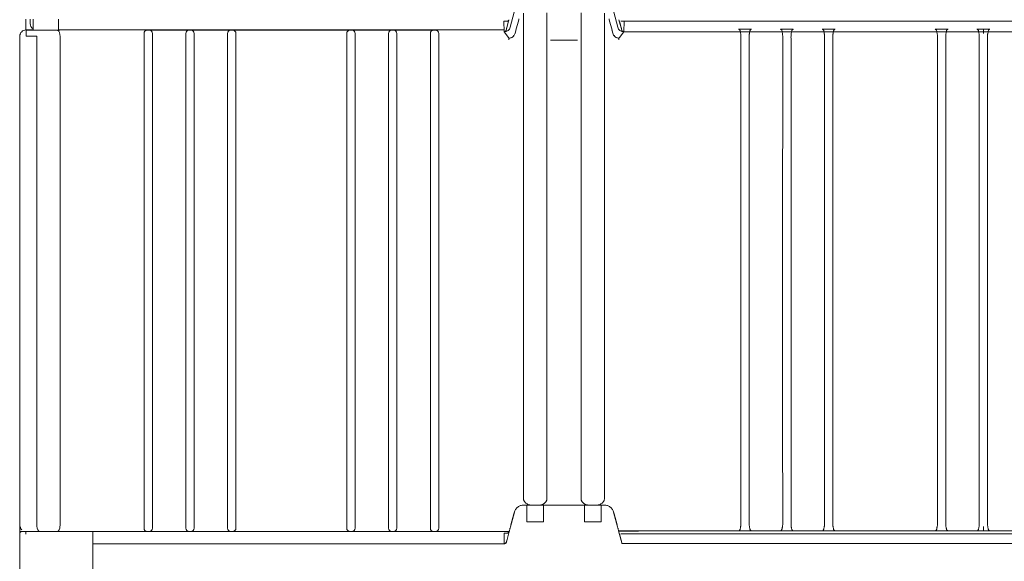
# Model space of a CAD drawing. Header units: centimetres. Extents: x -4572 to 125430, y -27163 to 73697.
# Tile 33 of 44: x 104419 to 104890, y -18411 to -18152. Entities that reach past the tile are written whole.
import ezdxf

# ---------------------------------------------------------------- set-up
doc = ezdxf.new("R2010")
doc.units = ezdxf.units.CM
doc.header["$MEASUREMENT"] = 0
doc.layers.add('kontur', color=7, linetype='Continuous')

# ---------------------------------------------------------------- blocks, each defined once
blk = doc.blocks.new('ASQCqe')
at = {"layer": 'kontur', "color": 7, "lineweight": 0}
for p, q in [((47622.76, 4919.39), (47626.12, 4931.95)), ((47674.19, 4919.39), (47670.83, 4931.95)), ((47629.15, 4913.17), (47629.16, 4926.05)), ((47640.28, 4926.17), (47640.29, 4913.17)), ((47656.67, 4926.17), (47656.66, 4913.17)), ((47667.8, 4913.17), (47667.79, 4926.05)), ((47391.03, 4918.17), (47391.03, 4923.21)), ((47393.02, 4921.16), (47393.02, 4923.21)), ((47394.53, 4923.17), (47394.53, 4918.02)), ((47406.53, 4923.17), (47406.53, 4918.02)), ((47621.2, 4922.24), (47619.72, 4922.24)), ((47619.72, 4922.21), (47619.84, 4917.17)), ((47619.72, 4922.21), (47621.19, 4922.21)), ((47622.15, 4922.93), (47620.81, 4917.91)), ((47674.79, 4922.95), (47676.14, 4917.91)), ((47675.75, 4922.24), (47677.23, 4922.24)), ((47677.23, 4922.21), (47675.76, 4922.21)), ((48045.58, 4922.21), (47675.76, 4922.21)), ((47677.23, 4922.21), (47677.11, 4917.17)), ((47388.11, 4681.21), (47388.11, 4915.09)), ((47391.03, 4918.17), (47394.53, 4918.17)), ((47392.02, 4918.09), (47391.11, 4918.09)), ((47397.75, 4918.01), (47391.19, 4918.01)), ((47391.19, 4918.01), (47391.19, 4915.01)), ((47396.18, 4915.01), (47391.19, 4915.01)), ((47394.01, 4918.02), (47394.01, 4918.07)), ((47407.02, 4918.02), (47394.01, 4918.02)), ((47396.18, 4915.01), (47396.18, 4863.78)), ((47405.78, 4918.01), (47397.75, 4918.01)), ((47619.82, 4918.16), (47406.53, 4918.16)), ((47407.02, 4918.15), (47418.52, 4918.15)), ((47407.02, 4918.02), (47407.02, 4918.15)), ((47407.35, 4915.02), (47407.31, 4915.75)), ((47407.35, 4915.01), (47407.35, 4915.02)), ((47407.35, 4915.01), (47407.35, 4914.85)), ((47407.35, 4863.78), (47407.35, 4914.85)), ((47418.52, 4918.15), (47418.52, 4918.16)), ((47447.52, 4916.42), (47447.52, 4916.04)), ((47447.52, 4915.01), (47447.52, 4916.04)), ((47447.52, 4681.21), (47447.52, 4915.01)), ((47449.11, 4918.01), (47449.92, 4918.01)), ((47469.08, 4918.01), (47449.94, 4918.01)), ((47451.51, 4916.42), (47451.51, 4916.04)), ((47451.51, 4915.01), (47451.51, 4916.04)), ((47451.51, 4681.21), (47451.51, 4915.01)), ((47467.52, 4916.42), (47467.52, 4916.04)), ((47467.52, 4915.01), (47467.52, 4916.04)), ((47467.52, 4681.21), (47467.52, 4915.01)), ((47469.11, 4918.01), (47469.92, 4918.01)), ((47489.08, 4918.01), (47469.94, 4918.01)), ((47471.51, 4916.42), (47471.51, 4916.04)), ((47471.51, 4915.01), (47471.51, 4916.04)), ((47471.51, 4681.21), (47471.51, 4915.01)), ((47487.52, 4916.42), (47487.52, 4916.04)), ((47487.52, 4915.01), (47487.52, 4916.04)), ((47487.52, 4681.21), (47487.52, 4915.01)), ((47489.11, 4918.01), (47489.92, 4918.01)), ((47546.09, 4918.01), (47489.94, 4918.01)), ((47491.51, 4916.42), (47491.51, 4916.04)), ((47491.51, 4915.01), (47491.51, 4916.04)), ((47491.51, 4681.21), (47491.51, 4915.01)), ((47544.52, 4916.42), (47544.52, 4916.04)), ((47544.52, 4915.01), (47544.52, 4916.04)), ((47544.52, 4681.21), (47544.52, 4915.01)), ((47546.93, 4918.01), (47546.11, 4918.01)), ((47546.95, 4918.01), (47566.11, 4918.01)), ((47548.52, 4916.42), (47548.52, 4916.04)), ((47548.52, 4915.01), (47548.52, 4916.04)), ((47548.52, 4681.21), (47548.52, 4915.01)), ((47564.52, 4916.42), (47564.52, 4916.04)), ((47564.52, 4915.01), (47564.52, 4916.04)), ((47564.52, 4681.21), (47564.52, 4915.01)), ((47566.93, 4918.01), (47566.11, 4918.01)), ((47566.93, 4918.01), (47586.09, 4918.01)), ((47568.52, 4916.42), (47568.52, 4916.04)), ((47568.52, 4915.01), (47568.52, 4916.04)), ((47568.52, 4681.21), (47568.52, 4915.01)), ((47584.52, 4916.42), (47584.52, 4916.04)), ((47584.52, 4915.01), (47584.52, 4916.04)), ((47584.52, 4681.21), (47584.52, 4915.01)), ((47586.93, 4918.01), (47586.11, 4918.01)), ((47588.52, 4916.42), (47588.52, 4916.04)), ((47588.52, 4915.01), (47588.52, 4916.04)), ((47588.52, 4681.21), (47588.52, 4915.01)), ((47621.89, 4914.52), (47619.86, 4917.17)), ((47622.16, 4914.17), (47621.89, 4914.52)), ((47622.16, 4914.17), (47622.16, 4913.29)), ((47625.66, 4918.61), (47625.06, 4916.39)), ((47625.27, 4917.12), (47625.25, 4917.03)), ((47671.29, 4918.61), (47671.89, 4916.39)), ((47671.68, 4917.12), (47671.7, 4917.03)), ((47674.79, 4914.17), (47675.06, 4914.52)), ((47674.79, 4914.17), (47674.79, 4913.29)), ((47675.06, 4914.52), (47677.09, 4917.17)), ((48030.07, 4917.17), (47677.11, 4917.17)), ((47732.07, 4918.41), (47738.14, 4918.41)), ((47752.08, 4918.41), (47758.15, 4918.41)), ((47772.09, 4918.41), (47778.16, 4918.41)), ((47826.12, 4918.41), (47832.19, 4918.41)), ((47852.2, 4918.41), (47846.13, 4918.41)), ((47849.16, 4918.39), (47849.16, 4916.38)), ((47655, 4913.17), (47641.95, 4913.17)), ((47396.18, 4863.78), (47396.18, 4681.21)), ((47407.35, 4681.21), (47407.35, 4863.78)), ((47388.11, 4712.67), (47388.03, 4679.17)), ((47631.26, 4690.81), (47629.08, 4690.81)), ((47630.72, 4690.81), (47630.72, 4682.79)), ((47631.26, 4690.82), (47631.26, 4690.81)), ((47638.19, 4690.81), (47658.76, 4690.81)), ((47638.72, 4682.79), (47638.72, 4690.81)), ((47658.23, 4690.81), (47658.23, 4682.79)), ((47665.69, 4690.82), (47665.69, 4690.81)), ((47665.69, 4690.81), (47667.87, 4690.81)), ((47666.23, 4682.79), (47666.23, 4690.81)), ((47624.73, 4687.47), (47622.84, 4680.41)), ((47672.22, 4687.47), (47674.11, 4680.41)), ((47388.03, 4678.17), (47388.03, 4679.17)), ((47407.35, 4681.21), (47407.31, 4680.47)), ((47447.52, 4680.24), (47447.52, 4681.21)), ((47447.52, 4680.24), (47447.52, 4680.18)), ((47447.52, 4679.8), (47447.52, 4680.18)), ((47451.51, 4680.24), (47451.51, 4681.21)), ((47451.51, 4680.24), (47451.51, 4680.18)), ((47451.51, 4679.8), (47451.51, 4680.18)), ((47467.52, 4680.24), (47467.52, 4681.21)), ((47467.52, 4680.24), (47467.52, 4680.18)), ((47467.52, 4679.8), (47467.52, 4680.18)), ((47471.51, 4680.24), (47471.51, 4681.21)), ((47471.51, 4680.24), (47471.51, 4680.18)), ((47471.51, 4679.8), (47471.51, 4680.18)), ((47487.52, 4680.24), (47487.52, 4681.21)), ((47487.52, 4680.24), (47487.52, 4680.18)), ((47487.52, 4679.8), (47487.52, 4680.18)), ((47491.51, 4680.24), (47491.51, 4681.21)), ((47491.51, 4680.24), (47491.51, 4680.18)), ((47491.51, 4679.8), (47491.51, 4680.18)), ((47544.52, 4680.24), (47544.52, 4681.21)), ((47544.52, 4680.24), (47544.52, 4680.18)), ((47544.52, 4679.8), (47544.52, 4680.18)), ((47548.52, 4680.24), (47548.52, 4681.21)), ((47548.52, 4680.24), (47548.52, 4680.18)), ((47548.52, 4679.8), (47548.52, 4680.18)), ((47564.52, 4680.24), (47564.52, 4681.21)), ((47564.52, 4680.24), (47564.52, 4680.18)), ((47564.52, 4679.8), (47564.52, 4680.18)), ((47568.52, 4680.24), (47568.52, 4681.21)), ((47568.52, 4680.24), (47568.52, 4680.18)), ((47568.52, 4679.8), (47568.52, 4680.18)), ((47584.52, 4680.24), (47584.52, 4681.21)), ((47584.52, 4680.24), (47584.52, 4680.18)), ((47584.52, 4679.8), (47584.52, 4680.18)), ((47588.52, 4680.24), (47588.52, 4681.21)), ((47588.52, 4680.24), (47588.52, 4680.18)), ((47588.52, 4679.8), (47588.52, 4680.18)), ((47622.83, 4680.41), (47622.83, 4680.41)), ((47630.72, 4682.79), (47638.72, 4682.79)), ((47666.23, 4682.79), (47658.23, 4682.79)), ((48046.26, 4678.47), (47674.63, 4678.47)), ((47732.04, 4678.51), (47738.16, 4678.51)), ((47752.05, 4678.51), (47758.17, 4678.51)), ((47772.07, 4678.51), (47778.18, 4678.51)), ((47826.09, 4678.51), (47832.21, 4678.51)), ((47852.22, 4678.51), (47846.1, 4678.51)), ((47849.16, 4680.54), (47849.16, 4678.53)), ((47388.03, 4677.17), (47388.03, 4678.17)), ((47388.03, 4678.17), (47389.03, 4678.17)), ((47388.03, 4674.17), (47388.03, 4677.17)), ((47388.03, 4616.32), (47388.03, 4674.17)), ((47389.03, 4678.17), (47391.03, 4678.17)), ((47391.03, 4678.21), (47391.03, 4678.19)), ((47391.03, 4678.17), (47391.03, 4678.17)), ((47391.03, 4676.99), (47391.03, 4678.17)), ((47397.65, 4678.17), (47391.03, 4678.17)), ((47391.19, 4678.21), (47391.11, 4678.21)), ((47397.73, 4678.21), (47391.19, 4678.21)), ((47393.02, 4678.17), (47393.02, 4678.21)), ((47405.79, 4678.21), (47397.73, 4678.21)), ((47449.08, 4678.21), (47405.79, 4678.21)), ((47423.03, 4678.17), (47405.87, 4678.17)), ((47423.03, 4616.32), (47423.03, 4678.17)), ((47449.11, 4678.21), (47449.92, 4678.21)), ((47469.08, 4678.21), (47449.94, 4678.21)), ((47469.11, 4678.21), (47469.92, 4678.21)), ((47489.08, 4678.21), (47469.94, 4678.21)), ((47489.11, 4678.21), (47489.92, 4678.21)), ((47489.94, 4678.21), (47546.09, 4678.21)), ((47546.93, 4678.21), (47546.11, 4678.21)), ((47546.95, 4678.21), (47566.11, 4678.21)), ((47566.93, 4678.21), (47566.11, 4678.21)), ((47566.93, 4678.21), (47586.09, 4678.21)), ((47586.93, 4678.21), (47586.11, 4678.21)), ((47586.95, 4678.21), (47622.24, 4678.21)), ((47622.23, 4678.17), (47613.03, 4678.17)), ((47621.28, 4677.47), (47619.8, 4677.47)), ((47619.8, 4677.43), (47619.92, 4672.39)), ((47619.8, 4677.43), (47621.27, 4677.43)), ((47622.23, 4678.15), (47620.89, 4673.13)), ((47622.24, 4678.2), (47622.24, 4678.19)), ((47684.08, 4678.36), (47674.66, 4678.36)), ((47674.79, 4677.88), (47676.14, 4672.84)), ((47675.75, 4677.18), (47677.23, 4677.18)), ((47677.23, 4677.14), (47675.76, 4677.14)), ((48045.58, 4677.14), (47675.76, 4677.14)), ((47423.08, 4672.39), (47613.08, 4672.39)), ((47619.96, 4672.39), (47613.08, 4672.39)), ((48014.31, 4672.66), (47676.69, 4672.43))]:
    blk.add_line(p, q, dxfattribs=at)
at = {"layer": 'kontur', "color": 7, "lineweight": 0, "flags": 128}
for points in [[(47622.16, 4914.17), (47622.5, 4914.19), (47622.84, 4914.24), (47623.16, 4914.34), (47623.47, 4914.47), (47623.77, 4914.63), (47624.04, 4914.83), (47624.29, 4915.06), (47624.52, 4915.31), (47624.7, 4915.59), (47624.87, 4915.9), (47625, 4916.23), (47625.12, 4916.56), (47625.21, 4916.9), (47625.42, 4917.72), (47625.63, 4918.53), (47626.21, 4920.69), (47626.79, 4922.85), (47626.93, 4923.4)], [(47674.79, 4914.17), (47674.45, 4914.19), (47674.11, 4914.24), (47673.79, 4914.34), (47673.48, 4914.47), (47673.18, 4914.63), (47672.9, 4914.83), (47672.66, 4915.06), (47672.43, 4915.31), (47672.24, 4915.59), (47672.08, 4915.9), (47671.95, 4916.23), (47671.83, 4916.56), (47671.74, 4916.9), (47671.53, 4917.72), (47671.31, 4918.53), (47670.74, 4920.69), (47670.16, 4922.85), (47670.02, 4923.4)], [(47619.84, 4917.17), (47620.06, 4917.19), (47620.26, 4917.26), (47620.45, 4917.37), (47620.61, 4917.52), (47620.73, 4917.7), (47620.81, 4917.9), (47620.92, 4918.32), (47621.03, 4918.74), (47621.15, 4919.16), (47621.82, 4921.68), (47622.15, 4922.92)], [(47622.16, 4922.95), (47622.12, 4922.84), (47622.06, 4922.73), (47622, 4922.63), (47621.92, 4922.54), (47621.83, 4922.46), (47621.73, 4922.39), (47621.63, 4922.33), (47621.52, 4922.28), (47621.4, 4922.25), (47621.28, 4922.24), (47621.2, 4922.23)], [(47677.11, 4917.17), (47676.89, 4917.19), (47676.69, 4917.26), (47676.5, 4917.37), (47676.34, 4917.52), (47676.22, 4917.7), (47676.14, 4917.9), (47676.03, 4918.32), (47675.92, 4918.74), (47675.8, 4919.16), (47675.13, 4921.68), (47674.79, 4922.95)], [(47675.75, 4922.23), (47675.75, 4922.23), (47675.75, 4922.23)], [(47388.11, 4915.09), (47388.17, 4915.67), (47388.34, 4916.24), (47388.61, 4916.76), (47388.99, 4917.21), (47389.44, 4917.58), (47389.96, 4917.86), (47390.53, 4918.03), (47391.11, 4918.09)], [(47394.01, 4918.07), (47393.97, 4918.08), (47393.86, 4918.08), (47393.68, 4918.08), (47393.43, 4918.09), (47393.13, 4918.09), (47392.78, 4918.09), (47392.41, 4918.09), (47392.02, 4918.09)], [(47407.31, 4915.75), (47407.29, 4915.93), (47407.1, 4916.76), (47406.79, 4917.41), (47406.35, 4917.85), (47405.82, 4918.01), (47405.81, 4918.01), (47405.8, 4918.01), (47405.79, 4918.01), (47405.78, 4918.01)], [(47447.52, 4916.42), (47447.63, 4917.04), (47447.98, 4917.55), (47448.49, 4917.9), (47449.11, 4918.01)], [(47449.92, 4918.01), (47450.54, 4917.9), (47451.05, 4917.55), (47451.39, 4917.04), (47451.51, 4916.42)], [(47467.52, 4916.42), (47467.63, 4917.04), (47467.98, 4917.55), (47468.49, 4917.9), (47469.11, 4918.01)], [(47469.92, 4918.01), (47470.54, 4917.9), (47471.05, 4917.55), (47471.39, 4917.04), (47471.51, 4916.42)], [(47487.52, 4916.42), (47487.63, 4917.04), (47487.98, 4917.55), (47488.49, 4917.9), (47489.11, 4918.01)], [(47489.92, 4918.01), (47490.54, 4917.9), (47491.05, 4917.55), (47491.39, 4917.04), (47491.51, 4916.42)], [(47546.11, 4918.01), (47545.5, 4917.9), (47544.98, 4917.55), (47544.64, 4917.04), (47544.52, 4916.42)], [(47548.52, 4916.42), (47548.4, 4917.04), (47548.05, 4917.55), (47547.54, 4917.9), (47546.93, 4918.01)], [(47566.11, 4918.01), (47565.5, 4917.9), (47564.98, 4917.55), (47564.64, 4917.04), (47564.52, 4916.42)], [(47568.52, 4916.42), (47568.4, 4917.04), (47568.05, 4917.55), (47567.54, 4917.9), (47566.93, 4918.01)], [(47586.11, 4918.01), (47585.5, 4917.9), (47584.98, 4917.55), (47584.64, 4917.04), (47584.52, 4916.42)], [(47588.52, 4916.42), (47588.4, 4917.04), (47588.05, 4917.55), (47587.54, 4917.9), (47586.93, 4918.01)], [(47620.81, 4917.91), (47620.75, 4917.75), (47620.67, 4917.6), (47620.56, 4917.47), (47620.43, 4917.36), (47620.29, 4917.27), (47620.13, 4917.21), (47619.99, 4917.18), (47619.84, 4917.17)], [(47625.47, 4917.91), (47625.47, 4917.91), (47625.51, 4918.07)], [(47671.48, 4917.91), (47671.48, 4917.91), (47671.44, 4918.07)], [(47676.14, 4917.91), (47676.2, 4917.75), (47676.28, 4917.6), (47676.39, 4917.47), (47676.51, 4917.36), (47676.66, 4917.27), (47676.81, 4917.21), (47676.96, 4917.18), (47677.11, 4917.17)], [(47732.07, 4918.41), (47732.05, 4918.41), (47732.04, 4918.41), (47732.04, 4918.41), (47732.03, 4918.41), (47732.03, 4918.4), (47732.05, 4918.39), (47732.11, 4918.37), (47732.19, 4918.33), (47732.32, 4918.27), (47732.44, 4918.18), (47732.54, 4918.06), (47732.63, 4917.93), (47732.72, 4917.72), (47732.79, 4917.47), (47732.84, 4917.2), (47732.9, 4916.88), (47732.97, 4916.55)], [(47732.97, 4916.55), (47733.02, 4916.26), (47733.06, 4915.96), (47733.09, 4915.65), (47733.12, 4915.13), (47733.12, 4914.6), (47733.12, 4914.08), (47733.11, 4913.55), (47733.11, 4911.44), (47733.11, 4894.75), (47733.1, 4827.96), (47733.1, 4753.23), (47733.1, 4728.47), (47733.1, 4711.91), (47733.11, 4700.84), (47733.11, 4693.44), (47733.11, 4688.49), (47733.11, 4685.18), (47733.11, 4682.97), (47733.12, 4682.6), (47733.12, 4682.22), (47733.12, 4681.85), (47733.1, 4681.48), (47733.08, 4681.12), (47733.04, 4680.76), (47733.01, 4680.56), (47732.97, 4680.37)], [(47737.24, 4916.55), (47737.18, 4916.26), (47737.14, 4915.96), (47737.11, 4915.65), (47737.09, 4915.13), (47737.08, 4914.6), (47737.09, 4914.08), (47737.09, 4913.55), (47737.09, 4911.44), (47737.09, 4894.75), (47737.1, 4827.96), (47737.1, 4753.23), (47737.1, 4728.47), (47737.1, 4711.91), (47737.1, 4700.84), (47737.1, 4693.44), (47737.09, 4688.49), (47737.09, 4685.18), (47737.09, 4682.97), (47737.09, 4682.6), (47737.09, 4682.22), (47737.09, 4681.85), (47737.1, 4681.48), (47737.12, 4681.12), (47737.17, 4680.76), (47737.2, 4680.56), (47737.24, 4680.37)], [(47737.24, 4916.55), (47737.3, 4916.83), (47737.35, 4917.1), (47737.39, 4917.35), (47737.44, 4917.58), (47737.51, 4917.78), (47737.59, 4917.96), (47737.69, 4918.1), (47737.8, 4918.21), (47737.93, 4918.3), (47738.05, 4918.35), (47738.11, 4918.38), (47738.15, 4918.39), (47738.16, 4918.4), (47738.17, 4918.4), (47738.18, 4918.4), (47738.17, 4918.41), (47738.17, 4918.41), (47738.16, 4918.41), (47738.15, 4918.41), (47738.14, 4918.41), (47738.14, 4918.41)], [(47752.08, 4918.41), (47752.06, 4918.41), (47752.05, 4918.41), (47752.05, 4918.41), (47752.04, 4918.41), (47752.04, 4918.4), (47752.06, 4918.39), (47752.12, 4918.37), (47752.21, 4918.33), (47752.33, 4918.27), (47752.45, 4918.18), (47752.55, 4918.06), (47752.64, 4917.93), (47752.73, 4917.72), (47752.8, 4917.47), (47752.85, 4917.2), (47752.91, 4916.88), (47752.98, 4916.55)], [(47752.98, 4916.55), (47753.03, 4916.26), (47753.07, 4915.96), (47753.1, 4915.65), (47753.13, 4915.13), (47753.13, 4914.6), (47753.13, 4914.08), (47753.13, 4913.55), (47753.12, 4911.44), (47753.12, 4894.75), (47753.11, 4827.96), (47753.11, 4753.23), (47753.11, 4728.47), (47753.11, 4711.91), (47753.12, 4700.84), (47753.12, 4693.44), (47753.12, 4688.49), (47753.12, 4685.18), (47753.12, 4682.97), (47753.13, 4682.6), (47753.13, 4682.22), (47753.13, 4681.85), (47753.12, 4681.48), (47753.09, 4681.12), (47753.05, 4680.76), (47753.02, 4680.56), (47752.98, 4680.37)], [(47757.25, 4916.55), (47757.19, 4916.26), (47757.15, 4915.96), (47757.12, 4915.65), (47757.1, 4915.13), (47757.09, 4914.6), (47757.1, 4914.08), (47757.1, 4913.55), (47757.1, 4911.44), (47757.11, 4894.75), (47757.11, 4827.96), (47757.11, 4753.23), (47757.11, 4728.47), (47757.11, 4711.91), (47757.11, 4700.84), (47757.11, 4693.44), (47757.1, 4688.49), (47757.1, 4685.18), (47757.1, 4682.97), (47757.1, 4682.6), (47757.1, 4682.22), (47757.1, 4681.85), (47757.11, 4681.48), (47757.13, 4681.12), (47757.18, 4680.76), (47757.21, 4680.56), (47757.25, 4680.37)], [(47757.25, 4916.55), (47757.31, 4916.83), (47757.36, 4917.1), (47757.4, 4917.35), (47757.45, 4917.58), (47757.52, 4917.78), (47757.6, 4917.96), (47757.7, 4918.1), (47757.81, 4918.21), (47757.94, 4918.3), (47758.06, 4918.35), (47758.12, 4918.38), (47758.16, 4918.39), (47758.18, 4918.4), (47758.18, 4918.4), (47758.19, 4918.4), (47758.18, 4918.41), (47758.18, 4918.41), (47758.17, 4918.41), (47758.16, 4918.41), (47758.15, 4918.41), (47758.15, 4918.41)], [(47772.09, 4918.41), (47772.08, 4918.41), (47772.06, 4918.41), (47772.06, 4918.41), (47772.05, 4918.41), (47772.05, 4918.4), (47772.07, 4918.39), (47772.13, 4918.37), (47772.22, 4918.33), (47772.34, 4918.27), (47772.46, 4918.18), (47772.56, 4918.06), (47772.66, 4917.93), (47772.74, 4917.72), (47772.81, 4917.47), (47772.86, 4917.2), (47772.92, 4916.88), (47772.99, 4916.55)], [(47772.99, 4916.55), (47773.04, 4916.26), (47773.09, 4915.96), (47773.11, 4915.65), (47773.14, 4915.13), (47773.14, 4914.6), (47773.14, 4914.08), (47773.14, 4913.55), (47773.13, 4911.44), (47773.13, 4894.75), (47773.12, 4827.96), (47773.12, 4753.23), (47773.12, 4728.47), (47773.12, 4711.91), (47773.13, 4700.84), (47773.13, 4693.44), (47773.13, 4688.49), (47773.13, 4685.18), (47773.14, 4682.97), (47773.14, 4682.6), (47773.14, 4682.22), (47773.14, 4681.85), (47773.13, 4681.48), (47773.1, 4681.12), (47773.06, 4680.76), (47773.03, 4680.56), (47772.99, 4680.37)], [(47777.26, 4916.55), (47777.2, 4916.26), (47777.16, 4915.96), (47777.13, 4915.65), (47777.11, 4915.13), (47777.1, 4914.6), (47777.11, 4914.08), (47777.11, 4913.55), (47777.11, 4911.44), (47777.12, 4894.75), (47777.12, 4827.96), (47777.12, 4753.23), (47777.12, 4728.47), (47777.12, 4711.91), (47777.12, 4700.84), (47777.12, 4693.44), (47777.11, 4688.49), (47777.11, 4685.18), (47777.11, 4682.97), (47777.11, 4682.6), (47777.11, 4682.22), (47777.11, 4681.85), (47777.12, 4681.48), (47777.14, 4681.12), (47777.19, 4680.76), (47777.22, 4680.56), (47777.26, 4680.37)], [(47777.26, 4916.55), (47777.32, 4916.83), (47777.37, 4917.1), (47777.41, 4917.35), (47777.46, 4917.58), (47777.53, 4917.78), (47777.61, 4917.96), (47777.71, 4918.1), (47777.83, 4918.21), (47777.95, 4918.3), (47778.07, 4918.35), (47778.13, 4918.38), (47778.17, 4918.39), (47778.19, 4918.4), (47778.19, 4918.4), (47778.2, 4918.4), (47778.2, 4918.41), (47778.19, 4918.41), (47778.18, 4918.41), (47778.17, 4918.41), (47778.16, 4918.41), (47778.16, 4918.41)], [(47826.12, 4918.41), (47826.1, 4918.41), (47826.09, 4918.41), (47826.08, 4918.41), (47826.08, 4918.41), (47826.08, 4918.4), (47826.1, 4918.39), (47826.16, 4918.37), (47826.24, 4918.33), (47826.37, 4918.27), (47826.48, 4918.18), (47826.59, 4918.06), (47826.68, 4917.93), (47826.77, 4917.72), (47826.84, 4917.47), (47826.89, 4917.2), (47826.95, 4916.88), (47827.02, 4916.55)], [(47827.02, 4916.55), (47827.07, 4916.26), (47827.11, 4915.96), (47827.14, 4915.65), (47827.17, 4915.13), (47827.17, 4914.6), (47827.17, 4914.08), (47827.16, 4913.55), (47827.16, 4911.44), (47827.16, 4894.75), (47827.15, 4827.96), (47827.15, 4753.23), (47827.15, 4728.47), (47827.15, 4711.91), (47827.15, 4700.84), (47827.16, 4693.44), (47827.16, 4688.49), (47827.16, 4685.18), (47827.16, 4682.97), (47827.17, 4682.6), (47827.17, 4682.22), (47827.16, 4681.85), (47827.15, 4681.48), (47827.13, 4681.12), (47827.09, 4680.76), (47827.06, 4680.56), (47827.02, 4680.37)], [(47831.29, 4916.55), (47831.23, 4916.26), (47831.19, 4915.96), (47831.16, 4915.65), (47831.14, 4915.13), (47831.13, 4914.6), (47831.14, 4914.08), (47831.14, 4913.55), (47831.14, 4911.44), (47831.14, 4894.75), (47831.15, 4827.96), (47831.15, 4753.23), (47831.15, 4728.47), (47831.15, 4711.91), (47831.15, 4700.84), (47831.15, 4693.44), (47831.14, 4688.49), (47831.14, 4685.18), (47831.14, 4682.97), (47831.14, 4682.6), (47831.14, 4682.22), (47831.14, 4681.85), (47831.15, 4681.48), (47831.17, 4681.12), (47831.21, 4680.76), (47831.25, 4680.56), (47831.29, 4680.37)], [(47831.29, 4916.55), (47831.35, 4916.83), (47831.39, 4917.1), (47831.44, 4917.35), (47831.49, 4917.58), (47831.56, 4917.78), (47831.64, 4917.96), (47831.74, 4918.1), (47831.85, 4918.21), (47831.98, 4918.3), (47832.09, 4918.35), (47832.16, 4918.38), (47832.2, 4918.39), (47832.21, 4918.4), (47832.22, 4918.4), (47832.23, 4918.4), (47832.22, 4918.41), (47832.22, 4918.41), (47832.21, 4918.41), (47832.2, 4918.41), (47832.19, 4918.41), (47832.19, 4918.41)], [(47846.13, 4918.41), (47846.11, 4918.41), (47846.1, 4918.41), (47846.1, 4918.41), (47846.09, 4918.41), (47846.09, 4918.4), (47846.11, 4918.39), (47846.17, 4918.37), (47846.25, 4918.33), (47846.38, 4918.27), (47846.5, 4918.18), (47846.6, 4918.06), (47846.69, 4917.93), (47846.78, 4917.72), (47846.85, 4917.47), (47846.9, 4917.2), (47846.96, 4916.88), (47847.03, 4916.55)], [(47847.03, 4916.55), (47847.08, 4916.26), (47847.12, 4915.96), (47847.15, 4915.65), (47847.18, 4915.13), (47847.18, 4914.6), (47847.18, 4914.08), (47847.17, 4913.55), (47847.17, 4911.44), (47847.17, 4894.75), (47847.16, 4827.96), (47847.16, 4753.23), (47847.16, 4728.47), (47847.16, 4711.91), (47847.16, 4700.84), (47847.17, 4693.44), (47847.17, 4688.49), (47847.17, 4685.18), (47847.17, 4682.97), (47847.18, 4682.6), (47847.18, 4682.22), (47847.18, 4681.85), (47847.16, 4681.48), (47847.14, 4681.12), (47847.1, 4680.76), (47847.07, 4680.56), (47847.03, 4680.37)], [(47851.3, 4916.55), (47851.24, 4916.26), (47851.2, 4915.96), (47851.17, 4915.65), (47851.15, 4915.13), (47851.14, 4914.6), (47851.15, 4914.08), (47851.15, 4913.55), (47851.15, 4911.44), (47851.15, 4894.75), (47851.16, 4827.96), (47851.16, 4753.23), (47851.16, 4728.47), (47851.16, 4711.91), (47851.16, 4700.84), (47851.16, 4693.44), (47851.15, 4688.49), (47851.15, 4685.18), (47851.15, 4682.97), (47851.15, 4682.6), (47851.15, 4682.22), (47851.15, 4681.85), (47851.16, 4681.48), (47851.18, 4681.12), (47851.23, 4680.76), (47851.26, 4680.56), (47851.3, 4680.37)], [(47852.2, 4918.41), (47852.21, 4918.41), (47852.22, 4918.41), (47852.23, 4918.41), (47852.23, 4918.41), (47852.24, 4918.4), (47852.22, 4918.39), (47852.15, 4918.37), (47852.07, 4918.33), (47851.95, 4918.27), (47851.83, 4918.18), (47851.72, 4918.06), (47851.63, 4917.93), (47851.54, 4917.72), (47851.48, 4917.47), (47851.42, 4917.2), (47851.37, 4916.88), (47851.3, 4916.55)], [(47629.14, 4693.83), (47629.14, 4697.35), (47629.13, 4712.35), (47629.13, 4742.36), (47629.13, 4772.37), (47629.13, 4844.7), (47629.13, 4868.67), (47629.14, 4884.69), (47629.14, 4895.41), (47629.15, 4902.57), (47629.15, 4907.36), (47629.15, 4910.56), (47629.15, 4912.7), (47629.15, 4913.17)], [(47640.29, 4913.17), (47640.29, 4910.31), (47640.3, 4894.7), (47640.31, 4832.27), (47640.32, 4787.29), (47640.32, 4742.32), (47640.3, 4697.35), (47640.3, 4697.35), (47640.3, 4693.83), (47640.3, 4693.83)], [(47656.66, 4913.17), (47656.66, 4910.31), (47656.65, 4894.7), (47656.64, 4832.27), (47656.63, 4787.29), (47656.63, 4742.32), (47656.64, 4697.35), (47656.64, 4697.35), (47656.65, 4693.83), (47656.65, 4693.83)], [(47667.81, 4693.83), (47667.81, 4697.35), (47667.82, 4712.35), (47667.82, 4742.36), (47667.82, 4772.37), (47667.82, 4844.7), (47667.81, 4868.67), (47667.81, 4884.69), (47667.81, 4895.41), (47667.8, 4902.57), (47667.8, 4907.36), (47667.8, 4910.56), (47667.8, 4912.7), (47667.8, 4913.17)], [(47629.14, 4693.83), (47629.15, 4693.63), (47629.17, 4693.44), (47629.22, 4693.24), (47629.28, 4693.04), (47629.36, 4692.86), (47629.45, 4692.69), (47629.56, 4692.51), (47629.68, 4692.35), (47629.94, 4692.07), (47630.23, 4691.82)], [(47639.19, 4691.81), (47639.5, 4692.06), (47639.64, 4692.2), (47639.77, 4692.35), (47639.89, 4692.52), (47640, 4692.69), (47640.09, 4692.88), (47640.17, 4693.07), (47640.23, 4693.25), (47640.27, 4693.44), (47640.29, 4693.63), (47640.3, 4693.83)], [(47657.76, 4691.81), (47657.45, 4692.06), (47657.31, 4692.2), (47657.18, 4692.35), (47657.06, 4692.52), (47656.95, 4692.69), (47656.86, 4692.88), (47656.78, 4693.07), (47656.72, 4693.25), (47656.68, 4693.44), (47656.66, 4693.63), (47656.65, 4693.83)], [(47667.81, 4693.83), (47667.8, 4693.63), (47667.77, 4693.44), (47667.73, 4693.24), (47667.67, 4693.04), (47667.59, 4692.86), (47667.5, 4692.69), (47667.39, 4692.51), (47667.27, 4692.35), (47667.01, 4692.07), (47666.72, 4691.82)], [(47648.47, 4690.81), (47639.34, 4690.8), (47630.21, 4690.82), (47629.76, 4690.82), (47629.31, 4690.82), (47628.87, 4690.8), (47628.42, 4690.75), (47628.05, 4690.68), (47627.68, 4690.58), (47627.32, 4690.45), (47626.98, 4690.29), (47626.65, 4690.1), (47626.34, 4689.88), (47626.05, 4689.64), (47625.78, 4689.37), (47625.54, 4689.09), (47625.33, 4688.78), (47625.14, 4688.46), (47624.97, 4688.13), (47624.79, 4687.67), (47624.64, 4687.2), (47624.51, 4686.73), (47623.1, 4681.4), (47622.96, 4680.89), (47622.83, 4680.38), (47622.69, 4679.87), (47622.62, 4679.62), (47622.56, 4679.38), (47622.5, 4679.14), (47622.44, 4678.92), (47622.38, 4678.71), (47622.33, 4678.51), (47622.29, 4678.37), (47622.25, 4678.24), (47622.23, 4678.13), (47622.2, 4678.05), (47622.19, 4677.99), (47622.18, 4677.95), (47622.17, 4677.92)], [(47630.23, 4691.82), (47630.5, 4691.63), (47630.78, 4691.45), (47631.05, 4691.28), (47631.35, 4691.14), (47631.64, 4691.02), (47631.95, 4690.93), (47632.17, 4690.89), (47632.4, 4690.86), (47632.63, 4690.84), (47632.84, 4690.83), (47633.05, 4690.83)], [(47633.05, 4690.83), (47634.58, 4690.83), (47636.36, 4690.83)], [(47636.36, 4690.83), (47636.56, 4690.83), (47636.75, 4690.84), (47636.96, 4690.85), (47637.15, 4690.87), (47637.43, 4690.92), (47637.7, 4690.99), (47637.97, 4691.09), (47638.23, 4691.21), (47638.47, 4691.34), (47638.71, 4691.48), (47638.95, 4691.64), (47639.19, 4691.81)], [(47648.47, 4690.81), (47657.61, 4690.8), (47666.74, 4690.82), (47667.19, 4690.82), (47667.64, 4690.82), (47668.08, 4690.8), (47668.53, 4690.75), (47668.9, 4690.68), (47669.27, 4690.58), (47669.63, 4690.45), (47669.97, 4690.29), (47670.3, 4690.1), (47670.61, 4689.88), (47670.9, 4689.64), (47671.17, 4689.37), (47671.41, 4689.09), (47671.62, 4688.78), (47671.81, 4688.46), (47671.98, 4688.13), (47672.16, 4687.67), (47672.31, 4687.2), (47672.44, 4686.73), (47673.85, 4681.4), (47673.99, 4680.89), (47674.12, 4680.38), (47674.26, 4679.87), (47674.32, 4679.62), (47674.39, 4679.38), (47674.45, 4679.14), (47674.51, 4678.92), (47674.57, 4678.71), (47674.62, 4678.51), (47674.66, 4678.37), (47674.7, 4678.24), (47674.72, 4678.13), (47674.75, 4678.05), (47674.76, 4677.99), (47674.77, 4677.95), (47674.78, 4677.92)], [(47660.59, 4690.83), (47660.39, 4690.83), (47660.19, 4690.84), (47659.99, 4690.85), (47659.8, 4690.87), (47659.52, 4690.92), (47659.25, 4690.99), (47658.98, 4691.09), (47658.71, 4691.21), (47658.47, 4691.34), (47658.24, 4691.48), (47657.99, 4691.64), (47657.76, 4691.81)], [(47663.9, 4690.83), (47662.37, 4690.83), (47660.59, 4690.83)], [(47666.72, 4691.82), (47666.45, 4691.63), (47666.17, 4691.45), (47665.9, 4691.28), (47665.6, 4691.14), (47665.31, 4691.02), (47665, 4690.93), (47664.78, 4690.89), (47664.55, 4690.86), (47664.32, 4690.84), (47664.11, 4690.83), (47663.9, 4690.83)], [(47388.03, 4679.17), (47388.03, 4678.88), (47388.03, 4678.56), (47388.03, 4678.41), (47388.03, 4678.28), (47388.03, 4678.2), (47388.03, 4678.17)], [(47389.08, 4679), (47388.99, 4679.09), (47388.61, 4679.54), (47388.34, 4680.06), (47388.17, 4680.62), (47388.11, 4681.21)], [(47397.73, 4678.21), (47397.73, 4678.21), (47397.16, 4678.37), (47396.64, 4678.97), (47396.33, 4679.84), (47396.19, 4680.8), (47396.18, 4681.21)], [(47405.79, 4678.21), (47405.8, 4678.21), (47406.36, 4678.37), (47406.89, 4678.97), (47407.2, 4679.84), (47407.31, 4680.47)], [(47447.52, 4679.8), (47447.63, 4679.18), (47447.98, 4678.67), (47448.49, 4678.32), (47449.11, 4678.21)], [(47449.92, 4678.21), (47450.54, 4678.32), (47451.05, 4678.67), (47451.39, 4679.18), (47451.51, 4679.8)], [(47467.52, 4679.8), (47467.63, 4679.18), (47467.98, 4678.67), (47468.49, 4678.32), (47469.11, 4678.21)], [(47469.92, 4678.21), (47470.54, 4678.32), (47471.05, 4678.67), (47471.39, 4679.18), (47471.51, 4679.8)], [(47487.52, 4679.8), (47487.63, 4679.18), (47487.98, 4678.67), (47488.49, 4678.32), (47489.11, 4678.21)], [(47489.92, 4678.21), (47490.54, 4678.32), (47491.05, 4678.67), (47491.39, 4679.18), (47491.51, 4679.8)], [(47546.11, 4678.21), (47545.5, 4678.32), (47544.98, 4678.67), (47544.64, 4679.18), (47544.52, 4679.8)], [(47548.52, 4679.8), (47548.4, 4679.18), (47548.05, 4678.67), (47547.54, 4678.32), (47546.93, 4678.21)], [(47566.11, 4678.21), (47565.5, 4678.32), (47564.98, 4678.67), (47564.64, 4679.18), (47564.52, 4679.8)], [(47568.52, 4679.8), (47568.4, 4679.18), (47568.05, 4678.67), (47567.54, 4678.32), (47566.93, 4678.21)], [(47586.11, 4678.21), (47585.5, 4678.32), (47584.98, 4678.67), (47584.64, 4679.18), (47584.52, 4679.8)], [(47588.52, 4679.8), (47588.4, 4679.18), (47588.05, 4678.67), (47587.54, 4678.32), (47586.93, 4678.21)], [(47732.97, 4680.37), (47732.91, 4680.08), (47732.86, 4679.81), (47732.81, 4679.56), (47732.76, 4679.33), (47732.7, 4679.13), (47732.62, 4678.96), (47732.52, 4678.82), (47732.4, 4678.71), (47732.27, 4678.62), (47732.15, 4678.57), (47732.08, 4678.54), (47732.04, 4678.53), (47732.02, 4678.52), (47732.01, 4678.52), (47732.01, 4678.51), (47732.01, 4678.51), (47732.01, 4678.51), (47732.02, 4678.51), (47732.03, 4678.51), (47732.04, 4678.51), (47732.04, 4678.51)], [(47738.16, 4678.51), (47738.17, 4678.51), (47738.18, 4678.51), (47738.19, 4678.51), (47738.19, 4678.51), (47738.2, 4678.51), (47738.18, 4678.52), (47738.11, 4678.54), (47738.03, 4678.58), (47737.91, 4678.64), (47737.78, 4678.73), (47737.67, 4678.85), (47737.57, 4678.99), (47737.49, 4679.17), (47737.43, 4679.38), (47737.38, 4679.61), (47737.34, 4679.85), (47737.29, 4680.1), (47737.24, 4680.37)], [(47752.98, 4680.37), (47752.92, 4680.08), (47752.87, 4679.81), (47752.82, 4679.56), (47752.77, 4679.33), (47752.71, 4679.13), (47752.63, 4678.96), (47752.53, 4678.82), (47752.41, 4678.71), (47752.28, 4678.62), (47752.16, 4678.57), (47752.09, 4678.54), (47752.05, 4678.53), (47752.03, 4678.52), (47752.02, 4678.52), (47752.02, 4678.51), (47752.02, 4678.51), (47752.02, 4678.51), (47752.03, 4678.51), (47752.04, 4678.51), (47752.05, 4678.51), (47752.05, 4678.51)], [(47758.17, 4678.51), (47758.18, 4678.51), (47758.19, 4678.51), (47758.2, 4678.51), (47758.21, 4678.51), (47758.21, 4678.51), (47758.19, 4678.52), (47758.12, 4678.54), (47758.04, 4678.58), (47757.92, 4678.64), (47757.79, 4678.73), (47757.68, 4678.85), (47757.58, 4678.99), (47757.5, 4679.17), (47757.44, 4679.38), (47757.39, 4679.61), (47757.35, 4679.85), (47757.3, 4680.1), (47757.25, 4680.37)], [(47772.99, 4680.37), (47772.93, 4680.08), (47772.88, 4679.81), (47772.83, 4679.56), (47772.78, 4679.33), (47772.72, 4679.13), (47772.64, 4678.96), (47772.54, 4678.82), (47772.42, 4678.71), (47772.29, 4678.62), (47772.17, 4678.57), (47772.1, 4678.54), (47772.06, 4678.53), (47772.04, 4678.52), (47772.03, 4678.52), (47772.03, 4678.51), (47772.03, 4678.51), (47772.03, 4678.51), (47772.04, 4678.51), (47772.05, 4678.51), (47772.06, 4678.51), (47772.07, 4678.51)], [(47778.18, 4678.51), (47778.19, 4678.51), (47778.2, 4678.51), (47778.21, 4678.51), (47778.22, 4678.51), (47778.22, 4678.51), (47778.2, 4678.52), (47778.13, 4678.54), (47778.05, 4678.58), (47777.93, 4678.64), (47777.8, 4678.73), (47777.69, 4678.85), (47777.59, 4678.99), (47777.51, 4679.17), (47777.45, 4679.38), (47777.4, 4679.61), (47777.36, 4679.85), (47777.31, 4680.1), (47777.26, 4680.37)], [(47827.02, 4680.37), (47826.96, 4680.08), (47826.91, 4679.81), (47826.86, 4679.56), (47826.81, 4679.33), (47826.75, 4679.13), (47826.67, 4678.96), (47826.57, 4678.82), (47826.45, 4678.71), (47826.32, 4678.62), (47826.2, 4678.57), (47826.13, 4678.54), (47826.09, 4678.53), (47826.07, 4678.52), (47826.06, 4678.52), (47826.06, 4678.51), (47826.06, 4678.51), (47826.06, 4678.51), (47826.07, 4678.51), (47826.08, 4678.51), (47826.09, 4678.51), (47826.09, 4678.51)], [(47832.21, 4678.51), (47832.22, 4678.51), (47832.23, 4678.51), (47832.24, 4678.51), (47832.24, 4678.51), (47832.25, 4678.51), (47832.23, 4678.52), (47832.16, 4678.54), (47832.08, 4678.58), (47831.95, 4678.64), (47831.83, 4678.73), (47831.72, 4678.85), (47831.62, 4678.99), (47831.54, 4679.17), (47831.48, 4679.38), (47831.43, 4679.61), (47831.39, 4679.85), (47831.34, 4680.1), (47831.29, 4680.37)], [(47847.03, 4680.37), (47846.97, 4680.08), (47846.92, 4679.81), (47846.87, 4679.56), (47846.82, 4679.33), (47846.76, 4679.13), (47846.68, 4678.96), (47846.58, 4678.82), (47846.46, 4678.71), (47846.33, 4678.62), (47846.21, 4678.57), (47846.14, 4678.54), (47846.1, 4678.53), (47846.08, 4678.52), (47846.07, 4678.52), (47846.07, 4678.51), (47846.07, 4678.51), (47846.07, 4678.51), (47846.08, 4678.51), (47846.09, 4678.51), (47846.1, 4678.51), (47846.1, 4678.51)], [(47851.3, 4680.37), (47851.36, 4680.08), (47851.41, 4679.81), (47851.45, 4679.56), (47851.5, 4679.33), (47851.57, 4679.13), (47851.65, 4678.96), (47851.75, 4678.82), (47851.87, 4678.71), (47851.99, 4678.62), (47852.12, 4678.57), (47852.19, 4678.54), (47852.22, 4678.53), (47852.24, 4678.52), (47852.25, 4678.52), (47852.26, 4678.51), (47852.25, 4678.51), (47852.25, 4678.51), (47852.24, 4678.51), (47852.24, 4678.51), (47852.22, 4678.51), (47852.22, 4678.51)], [(47388.03, 4677.17), (47388.1, 4677.53), (47388.19, 4677.71), (47388.32, 4677.87), (47388.48, 4678), (47388.66, 4678.1), (47389.03, 4678.17)], [(47619.92, 4672.39), (47620.13, 4672.42), (47620.34, 4672.49), (47620.53, 4672.6), (47620.68, 4672.75), (47620.8, 4672.93), (47620.89, 4673.13), (47621, 4673.55), (47621.11, 4673.97), (47621.22, 4674.39), (47621.9, 4676.91), (47622.23, 4678.15)], [(47622.24, 4678.17), (47622.19, 4678.06), (47622.14, 4677.95), (47622.07, 4677.85), (47622, 4677.76), (47621.91, 4677.68), (47621.81, 4677.61), (47621.71, 4677.55), (47621.6, 4677.51), (47621.48, 4677.48), (47621.36, 4677.46), (47621.28, 4677.46)], [(47677.11, 4672.43), (47676.89, 4672.43), (47676.69, 4672.43), (47676.34, 4672.49), (47676.34, 4672.49), (47676.22, 4672.64), (47676.14, 4672.84), (47676.03, 4673.26), (47675.92, 4673.68), (47675.8, 4674.1), (47675.13, 4676.62), (47674.79, 4677.88)], [(47675.75, 4677.17), (47675.75, 4677.17), (47675.75, 4677.17)], [(47620.89, 4673.13), (47620.83, 4672.97), (47620.75, 4672.83), (47620.64, 4672.7), (47620.51, 4672.59), (47620.37, 4672.5), (47620.21, 4672.44), (47620.07, 4672.4), (47619.92, 4672.39)]]:
    blk.add_lwpolyline(points, dxfattribs=at)
at = {"layer": 'kontur', "color": 7, "lineweight": 0}
for centre, start, end in [((47396.02, 4921.16), 180, 240.1472), ((47619.86, 4920.17), 270, 345), ((47677.09, 4920.17), 195, 270), ((47622.16, 4917.17), 270, 322.2307), ((47674.79, 4917.17), 217.7693, 270)]:
    blk.add_arc(centre, 3, start, end, dxfattribs=at)

msp = doc.modelspace()

# ---------------------------------------------------------------- block references
at = {"lineweight": 0}
msp.add_blockref('ASQCqe', (57031.19, -23074.83, 1866.43), dxfattribs=at)

doc.saveas('drawing.dxf')
